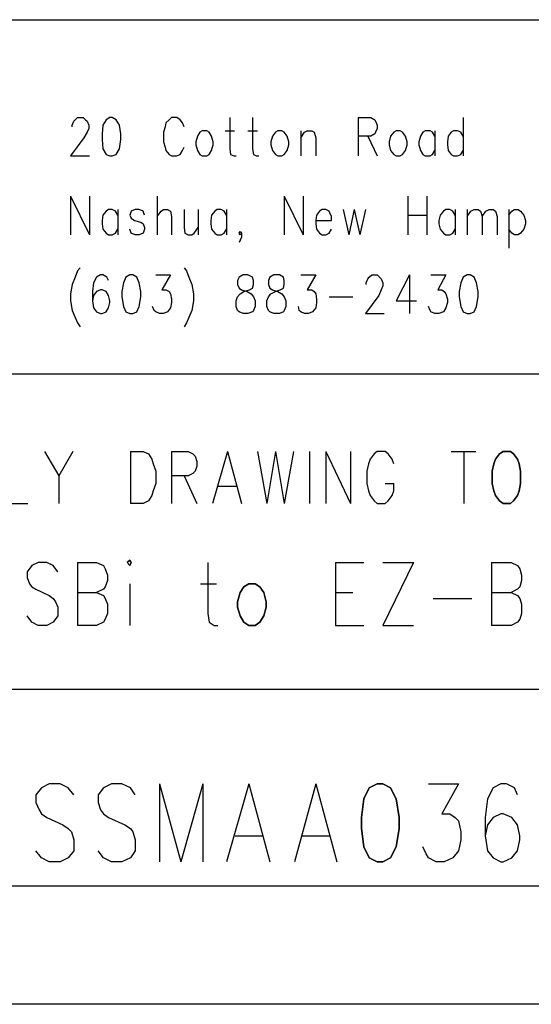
# Model space of a CAD drawing. Extents: x 12.1 to 27.9, y 10.8 to 21.2.
# Tile 8 of 10: x 26.393 to 27.043, y 10.799 to 12.049. Entities that reach past the tile are written whole.
import ezdxf

# ---------------------------------------------------------------- set-up
doc = ezdxf.new("R2010")
doc.units = 0
doc.layers.add('ASSYDWGTOP_pho', color=1, linetype='CONTINUOUS')

msp = doc.modelspace()

# ---------------------------------------------------------------- linework, layer by layer
at = {"layer": 'ASSYDWGTOP_pho'}
for points in [[(23.212, 12.049), (27.916, 12.049)], [(26.464, 11.922), (26.467, 11.925)], [(26.467, 11.925), (26.474, 11.925)], [(26.474, 11.925), (26.477, 11.922)], [(26.508, 11.925), (26.503, 11.922)], [(26.511, 11.925), (26.508, 11.925)], [(26.516, 11.922), (26.511, 11.925)], [(26.586, 11.925), (26.583, 11.922)], [(26.593, 11.925), (26.586, 11.925)], [(26.597, 11.922), (26.593, 11.925)], [(26.66, 11.925), (26.66, 11.885)], [(26.689, 11.925), (26.689, 11.885)], [(26.823, 11.925), (26.823, 11.876)], [(26.823, 11.925), (26.839, 11.925)], [(26.839, 11.925), (26.844, 11.922)], [(26.956, 11.925), (26.956, 11.876)], [(26.46, 11.915), (26.462, 11.92)], [(26.46, 11.913), (26.46, 11.915)], [(26.462, 11.92), (26.464, 11.922)], [(26.477, 11.922), (26.479, 11.92)], [(26.479, 11.92), (26.481, 11.915)], [(26.481, 11.915), (26.481, 11.911)], [(26.499, 11.915), (26.498, 11.904)], [(26.503, 11.922), (26.499, 11.915)], [(26.52, 11.915), (26.516, 11.922)], [(26.522, 11.904), (26.52, 11.915)], [(26.578, 11.913), (26.576, 11.906)], [(26.579, 11.918), (26.578, 11.913)], [(26.583, 11.922), (26.579, 11.918)], [(26.6, 11.918), (26.597, 11.922)], [(26.602, 11.913), (26.6, 11.918)], [(26.844, 11.922), (26.845, 11.92)], [(26.845, 11.92), (26.847, 11.915)], [(26.847, 11.915), (26.847, 11.911)], [(26.479, 11.906), (26.475, 11.899)], [(26.481, 11.911), (26.479, 11.906)], [(26.498, 11.904), (26.498, 11.897)], [(26.522, 11.897), (26.522, 11.904)], [(26.576, 11.906), (26.576, 11.894)], [(26.619, 11.901), (26.617, 11.894)], [(26.622, 11.906), (26.619, 11.901)], [(26.625, 11.908), (26.622, 11.906)], [(26.631, 11.908), (26.625, 11.908)], [(26.634, 11.906), (26.631, 11.908)], [(26.637, 11.901), (26.634, 11.906)], [(26.639, 11.894), (26.637, 11.901)], [(26.654, 11.908), (26.666, 11.908)], [(26.683, 11.908), (26.695, 11.908)], [(26.714, 11.901), (26.712, 11.894)], [(26.718, 11.906), (26.714, 11.901)], [(26.721, 11.908), (26.718, 11.906)], [(26.726, 11.908), (26.721, 11.908)], [(26.729, 11.906), (26.726, 11.908)], [(26.733, 11.901), (26.729, 11.906)], [(26.735, 11.894), (26.733, 11.901)], [(26.75, 11.908), (26.75, 11.876)], [(26.75, 11.899), (26.755, 11.906)], [(26.755, 11.906), (26.758, 11.908)], [(26.758, 11.908), (26.764, 11.908)], [(26.764, 11.908), (26.767, 11.906)], [(26.767, 11.906), (26.769, 11.899)], [(26.839, 11.901), (26.823, 11.901)], [(26.835, 11.901), (26.847, 11.876)], [(26.844, 11.904), (26.839, 11.901)], [(26.845, 11.906), (26.844, 11.904)], [(26.847, 11.911), (26.845, 11.906)], [(26.864, 11.901), (26.862, 11.894)], [(26.868, 11.906), (26.864, 11.901)], [(26.871, 11.908), (26.868, 11.906)], [(26.876, 11.908), (26.871, 11.908)], [(26.879, 11.906), (26.876, 11.908)], [(26.883, 11.901), (26.879, 11.906)], [(26.885, 11.894), (26.883, 11.901)], [(26.902, 11.901), (26.9, 11.894)], [(26.905, 11.906), (26.902, 11.901)], [(26.908, 11.908), (26.905, 11.906)], [(26.914, 11.908), (26.908, 11.908)], [(26.917, 11.906), (26.914, 11.908)], [(26.92, 11.901), (26.917, 11.906)], [(26.92, 11.908), (26.92, 11.876)], [(26.937, 11.901), (26.936, 11.894)], [(26.941, 11.906), (26.937, 11.901)], [(26.944, 11.908), (26.941, 11.906)], [(26.949, 11.908), (26.944, 11.908)], [(26.953, 11.906), (26.949, 11.908)], [(26.956, 11.901), (26.953, 11.906)], [(26.475, 11.899), (26.458, 11.876)], [(26.498, 11.897), (26.499, 11.885)], [(26.52, 11.885), (26.522, 11.897)], [(26.576, 11.894), (26.578, 11.887)], [(26.617, 11.894), (26.617, 11.89)], [(26.617, 11.89), (26.619, 11.883)], [(26.637, 11.883), (26.639, 11.89)], [(26.639, 11.89), (26.639, 11.894)], [(26.712, 11.894), (26.712, 11.89)], [(26.712, 11.89), (26.714, 11.883)], [(26.733, 11.883), (26.735, 11.89)], [(26.735, 11.89), (26.735, 11.894)], [(26.769, 11.899), (26.769, 11.876)], [(26.862, 11.894), (26.862, 11.89)], [(26.862, 11.89), (26.864, 11.883)], [(26.883, 11.883), (26.885, 11.89)], [(26.885, 11.89), (26.885, 11.894)], [(26.9, 11.894), (26.9, 11.89)], [(26.9, 11.89), (26.902, 11.883)], [(26.936, 11.894), (26.936, 11.89)], [(26.936, 11.89), (26.937, 11.883)], [(26.458, 11.876), (26.482, 11.876)], [(26.499, 11.885), (26.503, 11.878)], [(26.503, 11.878), (26.508, 11.876)], [(26.508, 11.876), (26.511, 11.876)], [(26.511, 11.876), (26.516, 11.878)], [(26.516, 11.878), (26.52, 11.885)], [(26.578, 11.887), (26.579, 11.883)], [(26.579, 11.883), (26.583, 11.878)], [(26.583, 11.878), (26.586, 11.876)], [(26.586, 11.876), (26.593, 11.876)], [(26.593, 11.876), (26.597, 11.878)], [(26.597, 11.878), (26.6, 11.883)], [(26.6, 11.883), (26.602, 11.887)], [(26.619, 11.883), (26.622, 11.878)], [(26.622, 11.878), (26.625, 11.876)], [(26.625, 11.876), (26.631, 11.876)], [(26.631, 11.876), (26.634, 11.878)], [(26.634, 11.878), (26.637, 11.883)], [(26.66, 11.885), (26.661, 11.878)], [(26.661, 11.878), (26.665, 11.876)], [(26.665, 11.876), (26.668, 11.876)], [(26.689, 11.885), (26.69, 11.878)], [(26.69, 11.878), (26.694, 11.876)], [(26.694, 11.876), (26.697, 11.876)], [(26.714, 11.883), (26.718, 11.878)], [(26.718, 11.878), (26.721, 11.876)], [(26.721, 11.876), (26.726, 11.876)], [(26.726, 11.876), (26.729, 11.878)], [(26.729, 11.878), (26.733, 11.883)], [(26.864, 11.883), (26.868, 11.878)], [(26.868, 11.878), (26.871, 11.876)], [(26.871, 11.876), (26.876, 11.876)], [(26.876, 11.876), (26.879, 11.878)], [(26.879, 11.878), (26.883, 11.883)], [(26.902, 11.883), (26.905, 11.878)], [(26.905, 11.878), (26.908, 11.876)], [(26.908, 11.876), (26.914, 11.876)], [(26.914, 11.876), (26.917, 11.878)], [(26.917, 11.878), (26.92, 11.883)], [(26.937, 11.883), (26.941, 11.878)], [(26.941, 11.878), (26.944, 11.876)], [(26.944, 11.876), (26.949, 11.876)], [(26.949, 11.876), (26.953, 11.878)], [(26.953, 11.878), (26.956, 11.883)], [(26.458, 11.825), (26.458, 11.776)], [(26.458, 11.825), (26.482, 11.776)], [(26.482, 11.825), (26.482, 11.776)], [(26.568, 11.825), (26.568, 11.776)], [(26.729, 11.825), (26.729, 11.776)], [(26.729, 11.825), (26.753, 11.776)], [(26.753, 11.825), (26.753, 11.776)], [(26.886, 11.825), (26.886, 11.776)], [(26.91, 11.825), (26.91, 11.776)], [(26.499, 11.801), (26.498, 11.794)], [(26.503, 11.806), (26.499, 11.801)], [(26.506, 11.808), (26.503, 11.806)], [(26.511, 11.808), (26.506, 11.808)], [(26.515, 11.806), (26.511, 11.808)], [(26.518, 11.801), (26.515, 11.806)], [(26.518, 11.808), (26.518, 11.776)], [(26.535, 11.806), (26.533, 11.801)], [(26.533, 11.801), (26.535, 11.797)], [(26.54, 11.808), (26.535, 11.806)], [(26.545, 11.808), (26.54, 11.808)], [(26.55, 11.806), (26.545, 11.808)], [(26.552, 11.801), (26.55, 11.806)], [(26.568, 11.799), (26.573, 11.806)], [(26.573, 11.806), (26.576, 11.808)], [(26.576, 11.808), (26.581, 11.808)], [(26.581, 11.808), (26.585, 11.806)], [(26.585, 11.806), (26.586, 11.799)], [(26.602, 11.808), (26.602, 11.785)], [(26.62, 11.808), (26.62, 11.776)], [(26.637, 11.801), (26.636, 11.794)], [(26.641, 11.806), (26.637, 11.801)], [(26.644, 11.808), (26.641, 11.806)], [(26.649, 11.808), (26.644, 11.808)], [(26.653, 11.806), (26.649, 11.808)], [(26.656, 11.801), (26.653, 11.806)], [(26.656, 11.808), (26.656, 11.776)], [(26.77, 11.801), (26.769, 11.794)], [(26.774, 11.806), (26.77, 11.801)], [(26.777, 11.808), (26.774, 11.806)], [(26.782, 11.808), (26.777, 11.808)], [(26.786, 11.806), (26.782, 11.808)], [(26.787, 11.804), (26.786, 11.806)], [(26.789, 11.799), (26.787, 11.804)], [(26.804, 11.808), (26.811, 11.776)], [(26.818, 11.808), (26.811, 11.776)], [(26.818, 11.808), (26.825, 11.776)], [(26.832, 11.808), (26.825, 11.776)], [(26.886, 11.801), (26.91, 11.801)], [(26.927, 11.801), (26.925, 11.794)], [(26.931, 11.806), (26.927, 11.801)], [(26.934, 11.808), (26.931, 11.806)], [(26.939, 11.808), (26.934, 11.808)], [(26.943, 11.806), (26.939, 11.808)], [(26.946, 11.801), (26.943, 11.806)], [(26.946, 11.808), (26.946, 11.776)], [(26.961, 11.808), (26.961, 11.776)], [(26.961, 11.799), (26.966, 11.806)], [(26.966, 11.806), (26.97, 11.808)], [(26.97, 11.808), (26.975, 11.808)], [(26.975, 11.808), (26.978, 11.806)], [(26.978, 11.806), (26.98, 11.799)], [(26.98, 11.799), (26.985, 11.806)], [(26.985, 11.806), (26.989, 11.808)], [(26.989, 11.808), (26.994, 11.808)], [(26.994, 11.808), (26.997, 11.806)], [(26.997, 11.806), (26.999, 11.799)], [(27.014, 11.808), (27.014, 11.759)], [(27.014, 11.801), (27.018, 11.806)], [(27.018, 11.806), (27.021, 11.808)], [(27.021, 11.808), (27.026, 11.808)], [(27.026, 11.808), (27.029, 11.806)], [(27.029, 11.806), (27.033, 11.801)], [(27.033, 11.801), (27.035, 11.794)], [(26.498, 11.794), (26.498, 11.79)], [(26.498, 11.79), (26.499, 11.783)], [(26.535, 11.797), (26.539, 11.794)], [(26.539, 11.794), (26.547, 11.792)], [(26.547, 11.792), (26.55, 11.79)], [(26.55, 11.79), (26.552, 11.785)], [(26.586, 11.799), (26.586, 11.776)], [(26.636, 11.794), (26.636, 11.79)], [(26.636, 11.79), (26.637, 11.783)], [(26.769, 11.794), (26.789, 11.794)], [(26.769, 11.794), (26.769, 11.79)], [(26.769, 11.79), (26.77, 11.783)], [(26.789, 11.794), (26.789, 11.799)], [(26.925, 11.794), (26.925, 11.79)], [(26.925, 11.79), (26.927, 11.783)], [(26.98, 11.799), (26.98, 11.776)], [(26.999, 11.799), (26.999, 11.776)], [(27.035, 11.79), (27.033, 11.783)], [(27.035, 11.794), (27.035, 11.79)], [(26.499, 11.783), (26.503, 11.778)], [(26.503, 11.778), (26.506, 11.776)], [(26.506, 11.776), (26.511, 11.776)], [(26.511, 11.776), (26.515, 11.778)], [(26.515, 11.778), (26.518, 11.783)], [(26.535, 11.778), (26.533, 11.783)], [(26.54, 11.776), (26.535, 11.778)], [(26.545, 11.776), (26.54, 11.776)], [(26.55, 11.778), (26.545, 11.776)], [(26.552, 11.783), (26.55, 11.778)], [(26.552, 11.785), (26.552, 11.783)], [(26.602, 11.785), (26.603, 11.778)], [(26.603, 11.778), (26.607, 11.776)], [(26.607, 11.776), (26.612, 11.776)], [(26.612, 11.776), (26.615, 11.778)], [(26.615, 11.778), (26.62, 11.785)], [(26.637, 11.783), (26.641, 11.778)], [(26.641, 11.778), (26.644, 11.776)], [(26.644, 11.776), (26.649, 11.776)], [(26.649, 11.776), (26.653, 11.778)], [(26.653, 11.778), (26.656, 11.783)], [(26.672, 11.778), (26.673, 11.78)], [(26.673, 11.776), (26.672, 11.778)], [(26.673, 11.78), (26.675, 11.778)], [(26.675, 11.778), (26.673, 11.776)], [(26.675, 11.778), (26.675, 11.773)], [(26.77, 11.783), (26.774, 11.778)], [(26.774, 11.778), (26.777, 11.776)], [(26.777, 11.776), (26.782, 11.776)], [(26.782, 11.776), (26.786, 11.778)], [(26.786, 11.778), (26.789, 11.783)], [(26.927, 11.783), (26.931, 11.778)], [(26.931, 11.778), (26.934, 11.776)], [(26.934, 11.776), (26.939, 11.776)], [(26.939, 11.776), (26.943, 11.778)], [(26.943, 11.778), (26.946, 11.783)], [(27.018, 11.778), (27.014, 11.783)], [(27.021, 11.776), (27.018, 11.778)], [(27.026, 11.776), (27.021, 11.776)], [(27.029, 11.778), (27.026, 11.776)], [(27.033, 11.783), (27.029, 11.778)], [(26.673, 11.769), (26.672, 11.766)], [(26.675, 11.773), (26.673, 11.769)], [(26.467, 11.73), (26.464, 11.722)], [(26.47, 11.734), (26.467, 11.73)], [(26.602, 11.734), (26.605, 11.73)], [(26.605, 11.73), (26.608, 11.722)], [(26.46, 11.713), (26.458, 11.701)], [(26.464, 11.722), (26.46, 11.713)], [(26.487, 11.715), (26.486, 11.704)], [(26.491, 11.722), (26.487, 11.715)], [(26.496, 11.725), (26.491, 11.722)], [(26.499, 11.725), (26.496, 11.725)], [(26.504, 11.722), (26.499, 11.725)], [(26.506, 11.718), (26.504, 11.722)], [(26.525, 11.715), (26.523, 11.704)], [(26.528, 11.722), (26.525, 11.715)], [(26.533, 11.725), (26.528, 11.722)], [(26.537, 11.725), (26.533, 11.725)], [(26.542, 11.722), (26.537, 11.725)], [(26.545, 11.715), (26.542, 11.722)], [(26.547, 11.704), (26.545, 11.715)], [(26.566, 11.725), (26.585, 11.725)], [(26.585, 11.725), (26.574, 11.706)], [(26.608, 11.722), (26.612, 11.713)], [(26.612, 11.713), (26.614, 11.701)], [(26.672, 11.722), (26.67, 11.718)], [(26.67, 11.718), (26.67, 11.713)], [(26.67, 11.713), (26.672, 11.708)], [(26.677, 11.725), (26.672, 11.722)], [(26.683, 11.725), (26.677, 11.725)], [(26.689, 11.722), (26.683, 11.725)], [(26.69, 11.718), (26.689, 11.722)], [(26.689, 11.708), (26.69, 11.713)], [(26.69, 11.713), (26.69, 11.718)], [(26.711, 11.722), (26.709, 11.718)], [(26.709, 11.718), (26.709, 11.713)], [(26.709, 11.713), (26.711, 11.708)], [(26.716, 11.725), (26.711, 11.722)], [(26.723, 11.725), (26.716, 11.725)], [(26.728, 11.722), (26.723, 11.725)], [(26.729, 11.718), (26.728, 11.722)], [(26.728, 11.708), (26.729, 11.713)], [(26.729, 11.713), (26.729, 11.718)], [(26.75, 11.725), (26.769, 11.725)], [(26.769, 11.725), (26.758, 11.706)], [(26.833, 11.715), (26.835, 11.72)], [(26.833, 11.713), (26.833, 11.715)], [(26.835, 11.72), (26.837, 11.722)], [(26.837, 11.722), (26.84, 11.725)], [(26.84, 11.725), (26.847, 11.725)], [(26.847, 11.725), (26.85, 11.722)], [(26.85, 11.722), (26.852, 11.72)], [(26.852, 11.72), (26.854, 11.715)], [(26.854, 11.715), (26.854, 11.711)], [(26.888, 11.725), (26.871, 11.692)], [(26.888, 11.725), (26.888, 11.676)], [(26.915, 11.725), (26.934, 11.725)], [(26.934, 11.725), (26.924, 11.706)], [(26.953, 11.715), (26.951, 11.704)], [(26.956, 11.722), (26.953, 11.715)], [(26.961, 11.725), (26.956, 11.722)], [(26.965, 11.725), (26.961, 11.725)], [(26.97, 11.722), (26.965, 11.725)], [(26.973, 11.715), (26.97, 11.722)], [(26.975, 11.704), (26.973, 11.715)], [(26.458, 11.701), (26.458, 11.692)], [(26.486, 11.704), (26.486, 11.692)], [(26.491, 11.704), (26.487, 11.699)], [(26.496, 11.706), (26.491, 11.704)], [(26.498, 11.706), (26.496, 11.706)], [(26.503, 11.704), (26.498, 11.706)], [(26.506, 11.699), (26.503, 11.704)], [(26.523, 11.704), (26.523, 11.697)], [(26.547, 11.697), (26.547, 11.704)], [(26.574, 11.706), (26.579, 11.706)], [(26.579, 11.706), (26.583, 11.704)], [(26.583, 11.704), (26.585, 11.701)], [(26.585, 11.701), (26.586, 11.694)], [(26.614, 11.701), (26.614, 11.692)], [(26.67, 11.697), (26.673, 11.701)], [(26.672, 11.708), (26.675, 11.706)], [(26.673, 11.701), (26.678, 11.704)], [(26.675, 11.706), (26.682, 11.704)], [(26.678, 11.704), (26.685, 11.706)], [(26.682, 11.704), (26.687, 11.701)], [(26.685, 11.706), (26.689, 11.708)], [(26.687, 11.701), (26.69, 11.697)], [(26.709, 11.697), (26.712, 11.701)], [(26.711, 11.708), (26.714, 11.706)], [(26.712, 11.701), (26.718, 11.704)], [(26.714, 11.706), (26.721, 11.704)], [(26.718, 11.704), (26.724, 11.706)], [(26.721, 11.704), (26.726, 11.701)], [(26.724, 11.706), (26.728, 11.708)], [(26.726, 11.701), (26.729, 11.697)], [(26.758, 11.706), (26.764, 11.706)], [(26.764, 11.706), (26.767, 11.704)], [(26.767, 11.704), (26.769, 11.701)], [(26.769, 11.701), (26.77, 11.694)], [(26.852, 11.706), (26.849, 11.699)], [(26.854, 11.711), (26.852, 11.706)], [(26.924, 11.706), (26.929, 11.706)], [(26.929, 11.706), (26.932, 11.704)], [(26.932, 11.704), (26.934, 11.701)], [(26.934, 11.701), (26.936, 11.694)], [(26.951, 11.704), (26.951, 11.697)], [(26.975, 11.697), (26.975, 11.704)], [(26.458, 11.692), (26.46, 11.68)], [(26.487, 11.699), (26.486, 11.692)], [(26.486, 11.692), (26.487, 11.683)], [(26.508, 11.692), (26.506, 11.699)], [(26.506, 11.683), (26.508, 11.69)], [(26.508, 11.69), (26.508, 11.692)], [(26.523, 11.697), (26.525, 11.685)], [(26.545, 11.685), (26.547, 11.697)], [(26.586, 11.69), (26.585, 11.683)], [(26.586, 11.694), (26.586, 11.69)], [(26.614, 11.692), (26.612, 11.68)], [(26.668, 11.692), (26.67, 11.697)], [(26.668, 11.685), (26.668, 11.692)], [(26.69, 11.697), (26.692, 11.692)], [(26.692, 11.692), (26.692, 11.685)], [(26.707, 11.692), (26.709, 11.697)], [(26.707, 11.685), (26.707, 11.692)], [(26.729, 11.697), (26.731, 11.692)], [(26.731, 11.692), (26.731, 11.685)], [(26.77, 11.69), (26.769, 11.683)], [(26.77, 11.694), (26.77, 11.69)], [(26.786, 11.697), (26.816, 11.697)], [(26.849, 11.699), (26.832, 11.676)], [(26.871, 11.692), (26.897, 11.692)], [(26.936, 11.69), (26.934, 11.683)], [(26.936, 11.694), (26.936, 11.69)], [(26.951, 11.697), (26.953, 11.685)], [(26.973, 11.685), (26.975, 11.697)], [(26.46, 11.68), (26.464, 11.671)], [(26.487, 11.683), (26.491, 11.678)], [(26.491, 11.678), (26.496, 11.676)], [(26.496, 11.676), (26.498, 11.676)], [(26.498, 11.676), (26.503, 11.678)], [(26.503, 11.678), (26.506, 11.683)], [(26.525, 11.685), (26.528, 11.678)], [(26.528, 11.678), (26.533, 11.676)], [(26.533, 11.676), (26.537, 11.676)], [(26.537, 11.676), (26.542, 11.678)], [(26.542, 11.678), (26.545, 11.685)], [(26.564, 11.68), (26.562, 11.685)], [(26.566, 11.678), (26.564, 11.68)], [(26.571, 11.676), (26.566, 11.678)], [(26.576, 11.676), (26.571, 11.676)], [(26.581, 11.678), (26.576, 11.676)], [(26.585, 11.683), (26.581, 11.678)], [(26.612, 11.68), (26.608, 11.671)], [(26.67, 11.68), (26.668, 11.685)], [(26.672, 11.678), (26.67, 11.68)], [(26.677, 11.676), (26.672, 11.678)], [(26.683, 11.676), (26.677, 11.676)], [(26.689, 11.678), (26.683, 11.676)], [(26.69, 11.68), (26.689, 11.678)], [(26.692, 11.685), (26.69, 11.68)], [(26.709, 11.68), (26.707, 11.685)], [(26.711, 11.678), (26.709, 11.68)], [(26.716, 11.676), (26.711, 11.678)], [(26.723, 11.676), (26.716, 11.676)], [(26.728, 11.678), (26.723, 11.676)], [(26.729, 11.68), (26.728, 11.678)], [(26.731, 11.685), (26.729, 11.68)], [(26.748, 11.68), (26.747, 11.685)], [(26.75, 11.678), (26.748, 11.68)], [(26.755, 11.676), (26.75, 11.678)], [(26.76, 11.676), (26.755, 11.676)], [(26.765, 11.678), (26.76, 11.676)], [(26.769, 11.683), (26.765, 11.678)], [(26.832, 11.676), (26.856, 11.676)], [(26.914, 11.68), (26.912, 11.685)], [(26.915, 11.678), (26.914, 11.68)], [(26.92, 11.676), (26.915, 11.678)], [(26.925, 11.676), (26.92, 11.676)], [(26.931, 11.678), (26.925, 11.676)], [(26.934, 11.683), (26.931, 11.678)], [(26.953, 11.685), (26.956, 11.678)], [(26.956, 11.678), (26.961, 11.676)], [(26.961, 11.676), (26.965, 11.676)], [(26.965, 11.676), (26.97, 11.678)], [(26.97, 11.678), (26.973, 11.685)], [(26.464, 11.671), (26.467, 11.664)], [(26.467, 11.664), (26.47, 11.659)], [(26.605, 11.664), (26.602, 11.659)], [(26.608, 11.671), (26.605, 11.664)], [(27.912, 11.599), (25.416, 11.599)], [(26.425, 11.501), (26.443, 11.47)], [(26.461, 11.501), (26.443, 11.47)], [(26.534, 11.501), (26.534, 11.435)], [(26.534, 11.501), (26.55, 11.501)], [(26.55, 11.501), (26.557, 11.498)], [(26.586, 11.501), (26.586, 11.435)], [(26.586, 11.501), (26.607, 11.501)], [(26.607, 11.501), (26.613, 11.498)], [(26.657, 11.501), (26.638, 11.435)], [(26.657, 11.501), (26.675, 11.435)], [(26.695, 11.501), (26.707, 11.435)], [(26.718, 11.501), (26.707, 11.435)], [(26.718, 11.501), (26.729, 11.435)], [(26.741, 11.501), (26.729, 11.435)], [(26.761, 11.501), (26.761, 11.435)], [(26.782, 11.501), (26.782, 11.435)], [(26.782, 11.501), (26.813, 11.435)], [(26.813, 11.501), (26.813, 11.435)], [(26.847, 11.501), (26.843, 11.498)], [(26.857, 11.501), (26.847, 11.501)], [(26.861, 11.498), (26.857, 11.501)], [(26.941, 11.501), (26.972, 11.501)], [(26.957, 11.501), (26.957, 11.435)], [(26.557, 11.498), (26.561, 11.491)], [(26.561, 11.491), (26.563, 11.485)], [(26.613, 11.498), (26.616, 11.495)], [(26.616, 11.495), (26.618, 11.488)], [(26.618, 11.488), (26.618, 11.482)], [(26.838, 11.491), (26.836, 11.485)], [(26.843, 11.498), (26.838, 11.491)], [(26.866, 11.491), (26.861, 11.498)], [(26.868, 11.485), (26.866, 11.491)], [(26.563, 11.485), (26.566, 11.476)], [(26.566, 11.476), (26.566, 11.46)], [(26.616, 11.476), (26.613, 11.473)], [(26.618, 11.482), (26.616, 11.476)], [(26.836, 11.485), (26.834, 11.476)], [(26.834, 11.476), (26.834, 11.46)], [(26.443, 11.47), (26.443, 11.435)], [(26.607, 11.47), (26.586, 11.47)], [(26.602, 11.47), (26.618, 11.435)], [(26.613, 11.473), (26.607, 11.47)], [(26.563, 11.451), (26.561, 11.445)], [(26.566, 11.46), (26.563, 11.451)], [(26.645, 11.457), (26.668, 11.457)], [(26.834, 11.46), (26.836, 11.451)], [(26.836, 11.451), (26.838, 11.445)], [(26.857, 11.46), (26.868, 11.46)], [(26.866, 11.445), (26.868, 11.451)], [(26.868, 11.451), (26.868, 11.46)], [(26.557, 11.438), (26.55, 11.435)], [(26.561, 11.445), (26.557, 11.438)], [(26.838, 11.445), (26.843, 11.438)], [(26.843, 11.438), (26.847, 11.435)], [(26.857, 11.435), (26.861, 11.438)], [(26.861, 11.438), (26.866, 11.445)], [(26.377, 11.435), (26.404, 11.435)], [(26.55, 11.435), (26.534, 11.435)], [(26.847, 11.435), (26.857, 11.435)], [(26.409, 11.356), (26.403, 11.348)], [(26.417, 11.36), (26.409, 11.356)], [(26.428, 11.36), (26.417, 11.36)], [(26.436, 11.356), (26.428, 11.36)], [(26.442, 11.348), (26.436, 11.356)], [(26.467, 11.36), (26.467, 11.28)], [(26.467, 11.36), (26.491, 11.36)], [(26.491, 11.36), (26.5, 11.356)], [(26.5, 11.356), (26.502, 11.352)], [(26.502, 11.352), (26.505, 11.344)], [(26.632, 11.36), (26.632, 11.295)], [(26.794, 11.36), (26.794, 11.28)], [(26.794, 11.36), (26.83, 11.36)], [(26.893, 11.36), (26.854, 11.28)], [(26.854, 11.36), (26.893, 11.36)], [(26.992, 11.36), (26.992, 11.28)], [(26.992, 11.36), (27.017, 11.36)], [(27.017, 11.36), (27.025, 11.356)], [(27.025, 11.356), (27.028, 11.352)], [(27.028, 11.352), (27.03, 11.344)], [(26.403, 11.348), (26.403, 11.341)], [(26.403, 11.341), (26.406, 11.333)], [(26.505, 11.344), (26.505, 11.337)], [(27.03, 11.344), (27.03, 11.337)], [(26.406, 11.333), (26.409, 11.329)], [(26.409, 11.329), (26.414, 11.326)], [(26.414, 11.326), (26.431, 11.318)], [(26.5, 11.326), (26.491, 11.322)], [(26.502, 11.329), (26.5, 11.326)], [(26.505, 11.337), (26.502, 11.329)], [(26.533, 11.333), (26.533, 11.28)], [(26.623, 11.333), (26.643, 11.333)], [(27.025, 11.326), (27.017, 11.322)], [(27.028, 11.329), (27.025, 11.326)], [(27.03, 11.337), (27.028, 11.329)], [(26.431, 11.318), (26.436, 11.314)], [(26.436, 11.314), (26.439, 11.31)], [(26.467, 11.322), (26.491, 11.322)], [(26.491, 11.322), (26.5, 11.318)], [(26.5, 11.318), (26.502, 11.314)], [(26.502, 11.314), (26.505, 11.307)], [(26.794, 11.322), (26.816, 11.322)], [(26.918, 11.314), (26.967, 11.314)], [(26.992, 11.322), (27.017, 11.322)], [(27.017, 11.322), (27.025, 11.318)], [(27.025, 11.318), (27.028, 11.314)], [(27.028, 11.314), (27.03, 11.307)], [(26.439, 11.31), (26.442, 11.303)], [(26.442, 11.303), (26.442, 11.292)], [(26.505, 11.307), (26.505, 11.295)], [(27.03, 11.307), (27.03, 11.295)], [(26.409, 11.284), (26.403, 11.292)], [(26.442, 11.292), (26.436, 11.284)], [(26.502, 11.288), (26.5, 11.284)], [(26.505, 11.295), (26.502, 11.288)], [(26.632, 11.295), (26.634, 11.284)], [(27.028, 11.288), (27.025, 11.284)], [(27.03, 11.295), (27.028, 11.288)], [(26.417, 11.28), (26.409, 11.284)], [(26.428, 11.28), (26.417, 11.28)], [(26.436, 11.284), (26.428, 11.28)], [(26.491, 11.28), (26.467, 11.28)], [(26.5, 11.284), (26.491, 11.28)], [(26.634, 11.284), (26.64, 11.28)], [(26.64, 11.28), (26.645, 11.28)], [(26.794, 11.28), (26.83, 11.28)], [(26.854, 11.28), (26.893, 11.28)], [(27.017, 11.28), (26.992, 11.28)], [(27.025, 11.284), (27.017, 11.28)], [(25.416, 11.199), (27.916, 11.199)], [(26.431, 11.079), (26.421, 11.074)], [(26.445, 11.079), (26.431, 11.079)], [(26.455, 11.074), (26.445, 11.079)], [(26.51, 11.079), (26.5, 11.074)], [(26.523, 11.079), (26.51, 11.079)], [(26.534, 11.074), (26.523, 11.079)], [(26.571, 11.079), (26.571, 10.98)], [(26.571, 11.079), (26.598, 10.98)], [(26.626, 11.079), (26.598, 10.98)], [(26.626, 11.079), (26.626, 10.98)], [(26.684, 11.079), (26.656, 10.98)], [(26.684, 11.079), (26.711, 10.98)], [(26.769, 11.079), (26.742, 10.98)], [(26.769, 11.079), (26.796, 10.98)], [(26.912, 11.079), (26.95, 11.079)], [(26.95, 11.079), (26.929, 11.041)], [(27.004, 11.079), (26.994, 11.074)], [(27.011, 11.079), (27.004, 11.079)], [(27.021, 11.074), (27.011, 11.079)], [(26.421, 11.074), (26.414, 11.065)], [(26.414, 11.065), (26.414, 11.055)], [(26.462, 11.065), (26.455, 11.074)], [(26.5, 11.074), (26.493, 11.065)], [(26.493, 11.065), (26.493, 11.055)], [(26.54, 11.065), (26.534, 11.074)], [(26.994, 11.074), (26.987, 11.06)], [(27.025, 11.065), (27.021, 11.074)], [(26.414, 11.055), (26.418, 11.046)], [(26.493, 11.055), (26.496, 11.046)], [(26.987, 11.06), (26.984, 11.036)], [(26.418, 11.046), (26.421, 11.041)], [(26.421, 11.041), (26.428, 11.036)], [(26.496, 11.046), (26.5, 11.041)], [(26.5, 11.041), (26.506, 11.036)], [(26.929, 11.041), (26.939, 11.041)], [(26.939, 11.041), (26.946, 11.036)], [(27.004, 11.041), (26.994, 11.036)], [(27.007, 11.041), (27.004, 11.041)], [(27.018, 11.036), (27.007, 11.041)], [(26.428, 11.036), (26.448, 11.027)], [(26.448, 11.027), (26.455, 11.022)], [(26.506, 11.036), (26.527, 11.027)], [(26.527, 11.027), (26.534, 11.022)], [(26.946, 11.036), (26.95, 11.032)], [(26.95, 11.032), (26.953, 11.018)], [(26.984, 11.036), (26.984, 11.013)], [(26.987, 11.027), (26.984, 11.013)], [(26.994, 11.036), (26.987, 11.027)], [(27.025, 11.027), (27.018, 11.036)], [(27.028, 11.013), (27.025, 11.027)], [(26.455, 11.022), (26.459, 11.018)], [(26.459, 11.018), (26.462, 11.008)], [(26.534, 11.022), (26.537, 11.018)], [(26.537, 11.018), (26.54, 11.008)], [(26.667, 11.013), (26.701, 11.013)], [(26.752, 11.013), (26.786, 11.013)], [(26.953, 11.018), (26.953, 11.008)], [(26.984, 11.013), (26.987, 10.994)], [(27.028, 11.008), (27.028, 11.013)], [(26.462, 11.008), (26.462, 10.994)], [(26.54, 11.008), (26.54, 10.994)], [(26.953, 11.008), (26.95, 10.994)], [(27.025, 10.994), (27.028, 11.008)], [(26.421, 10.985), (26.414, 10.994)], [(26.462, 10.994), (26.455, 10.985)], [(26.5, 10.985), (26.493, 10.994)], [(26.54, 10.994), (26.534, 10.985)], [(26.909, 10.99), (26.905, 10.999)], [(26.912, 10.985), (26.909, 10.99)], [(26.95, 10.994), (26.943, 10.985)], [(26.987, 10.994), (26.994, 10.985)], [(27.018, 10.985), (27.025, 10.994)], [(26.431, 10.98), (26.421, 10.985)], [(26.445, 10.98), (26.431, 10.98)], [(26.455, 10.985), (26.445, 10.98)], [(26.51, 10.98), (26.5, 10.985)], [(26.523, 10.98), (26.51, 10.98)], [(26.534, 10.985), (26.523, 10.98)], [(26.922, 10.98), (26.912, 10.985)], [(26.932, 10.98), (26.922, 10.98)], [(26.943, 10.985), (26.932, 10.98)], [(26.994, 10.985), (27.004, 10.98)], [(27.004, 10.98), (27.007, 10.98)], [(27.007, 10.98), (27.018, 10.985)], [(27.916, 10.949), (24.266, 10.949)], [(27.916, 10.799), (12.064, 10.799)], [(27.912, 10.799), (23.212, 10.799)], [(27.066, 10.799), (26.016, 10.799)]]:
    msp.add_lwpolyline(points, dxfattribs=at)
for points in [[(27.007, 11.501), (27.002, 11.498)], [(27.016, 11.501), (27.007, 11.501)], [(27.02, 11.498), (27.016, 11.501)], [(26.997, 11.491), (26.995, 11.485)], [(27.002, 11.498), (26.997, 11.491)], [(27.025, 11.491), (27.02, 11.498)], [(27.027, 11.485), (27.025, 11.491)], [(26.995, 11.485), (26.993, 11.476)], [(26.993, 11.476), (26.993, 11.46)], [(27.029, 11.476), (27.027, 11.485)], [(27.029, 11.46), (27.029, 11.476)], [(26.993, 11.46), (26.995, 11.451)], [(26.995, 11.451), (26.997, 11.445)], [(27.025, 11.445), (27.027, 11.451)], [(27.027, 11.451), (27.029, 11.46)], [(26.997, 11.445), (27.002, 11.438)], [(27.002, 11.438), (27.007, 11.435)], [(27.016, 11.435), (27.02, 11.438)], [(27.02, 11.438), (27.025, 11.445)], [(27.007, 11.435), (27.016, 11.435)], [(26.533, 11.363), (26.53, 11.36)], [(26.535, 11.36), (26.533, 11.363)], [(26.53, 11.36), (26.533, 11.356)], [(26.533, 11.356), (26.535, 11.36)], [(26.678, 11.329), (26.673, 11.322)], [(26.684, 11.333), (26.678, 11.329)], [(26.692, 11.333), (26.684, 11.333)], [(26.698, 11.329), (26.692, 11.333)], [(26.703, 11.322), (26.698, 11.329)], [(26.673, 11.322), (26.67, 11.31)], [(26.706, 11.31), (26.703, 11.322)], [(26.67, 11.31), (26.67, 11.303)], [(26.67, 11.303), (26.673, 11.292)], [(26.703, 11.292), (26.706, 11.303)], [(26.706, 11.303), (26.706, 11.31)], [(26.673, 11.292), (26.678, 11.284)], [(26.698, 11.284), (26.703, 11.292)], [(26.678, 11.284), (26.684, 11.28)], [(26.684, 11.28), (26.692, 11.28)], [(26.692, 11.28), (26.698, 11.284)], [(26.847, 11.079), (26.837, 11.074)], [(26.854, 11.079), (26.847, 11.079)], [(26.864, 11.074), (26.854, 11.079)], [(26.837, 11.074), (26.83, 11.06)], [(26.871, 11.06), (26.864, 11.074)], [(26.83, 11.06), (26.827, 11.036)], [(26.875, 11.036), (26.871, 11.06)], [(26.827, 11.036), (26.827, 11.022)], [(26.875, 11.022), (26.875, 11.036)], [(26.827, 11.022), (26.83, 10.999)], [(26.871, 10.999), (26.875, 11.022)], [(26.83, 10.999), (26.837, 10.985)], [(26.864, 10.985), (26.871, 10.999)], [(26.837, 10.985), (26.847, 10.98)], [(26.847, 10.98), (26.854, 10.98)], [(26.854, 10.98), (26.864, 10.985)]]:
    msp.add_lwpolyline(points, close=True, dxfattribs=at)

doc.saveas('drawing.dxf')
